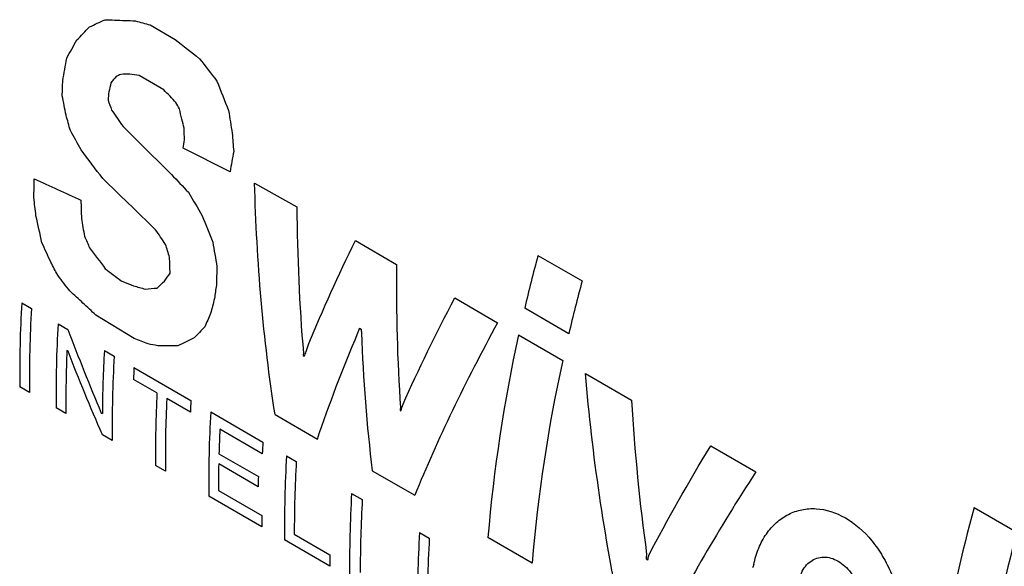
# Model space of a CAD drawing. Header units: inches. Extents: x 1 to 129, y 1 to 99.
# Tile 20 of 27: x 14.122 to 14.901, y 13.51 to 13.942. Entities that reach past the tile are written whole.
import ezdxf

# ---------------------------------------------------------------- set-up
doc = ezdxf.new("R2010")
doc.units = ezdxf.units.IN
doc.header["$LTSCALE"] = 2
doc.header["$MEASUREMENT"] = 0

msp = doc.modelspace()

# ---------------------------------------------------------------- linework, layer by layer
for p, q in [((14.22489, 13.93786), (14.24483, 13.92635)), ((14.23567, 13.88658), (14.21619, 13.89782)), ((14.28825, 13.82176), (14.25111, 13.84038)), ((14.30766, 13.81277), (14.34116, 13.79404)), ((14.38742, 13.76733), (14.42001, 13.74852)), ((14.53197, 13.75555), (14.56691, 13.73538)), ((14.2019, 13.73558), (14.21188, 13.73164)), ((14.46608, 13.72192), (14.50007, 13.7023)), ((14.12328, 13.71812), (14.13095, 13.71369)), ((14.55641, 13.69362), (14.52147, 13.71379)), ((14.21227, 13.68997), (14.182, 13.70838)), ((14.15205, 13.70151), (14.15985, 13.69701)), ((14.39071, 13.6979), (14.39194, 13.69719)), ((14.51669, 13.69271), (14.55162, 13.67254)), ((14.15995, 13.67972), (14.15904, 13.68025)), ((14.18871, 13.68035), (14.1965, 13.67585)), ((14.34605, 13.67631), (14.3469, 13.67582)), ((14.21216, 13.66681), (14.25727, 13.64077)), ((14.23034, 13.64678), (14.21168, 13.65755)), ((14.56955, 13.66219), (14.6061, 13.64109)), ((14.12941, 13.6471), (14.12174, 13.65153)), ((14.25679, 13.63151), (14.23811, 13.64229)), ((14.15831, 13.63042), (14.15051, 13.63493)), ((14.18628, 13.63092), (14.18712, 13.63043)), ((14.2729, 13.63174), (14.31421, 13.6079)), ((14.32384, 13.62967), (14.3574, 13.6103)), ((14.42283, 13.633), (14.42349, 13.63262)), ((14.31373, 13.59864), (14.28018, 13.61801)), ((14.19495, 13.60927), (14.18717, 13.61376)), ((14.66872, 13.60494), (14.7045, 13.58429)), ((14.27944, 13.59866), (14.31064, 13.58065)), ((14.33294, 13.59708), (14.34067, 13.59262)), ((14.23705, 13.58497), (14.22928, 13.58945)), ((14.31045, 13.57261), (14.27925, 13.59062)), ((14.40074, 13.58527), (14.43447, 13.56581)), ((14.31349, 13.54084), (14.27136, 13.56516)), ((14.27906, 13.56965), (14.31343, 13.5498)), ((14.3844, 13.56738), (14.39292, 13.56246)), ((14.87721, 13.55625), (14.91113, 13.53666)), ((14.33907, 13.535), (14.3672, 13.51876)), ((14.43818, 13.53633), (14.44597, 13.53183)), ((14.5273, 13.51221), (14.49236, 13.53238)), ((14.36726, 13.5098), (14.3314, 13.5305)), ((14.61753, 13.51555), (14.61892, 13.51475))]:
    msp.add_line(p, q)
for centre, radius, start, end in [((15.51569, 13.5912), 1.35564, 167.17608, 167.48738), ((15.88895, 13.39203), 1.40482, 165.00336, 166.75971), ((15.92389, 13.37186), 1.40482, 165.00336, 166.75971), ((15.45945, 13.56101), 1.19438, 171.76396, 172.28409), ((15.10292, 13.66213), 0.98124, 176.72906, 180.61882), ((15.1106, 13.6577), 0.98124, 176.72906, 180.61882), ((15.13169, 13.64552), 0.98124, 176.72906, 180.61882), ((15.70294, 13.43074), 1.21483, 167.54672, 175.20045), ((15.12532, 13.64115), 0.96707, 177.68278, 180.63538), ((15.18309, 13.62381), 0.99599, 176.74592, 179.61911), ((15.17614, 13.61987), 0.98124, 176.72906, 180.61882), ((15.51606, 13.52209), 1.18013, 172.39912, 172.49135), ((15.73788, 13.41057), 1.21483, 167.54672, 175.20045), ((15.24197, 13.60861), 1.03145, 176.76568, 177.28067), ((15.20264, 13.60013), 0.97342, 177.25317, 180.62848), ((15.21041, 13.59565), 0.97342, 177.25317, 180.62848), ((15.28708, 13.58257), 1.03145, 176.76568, 177.28067), ((15.59457, 13.47759), 1.182, 172.33464, 172.4452), ((15.25254, 13.57576), 0.98124, 176.72906, 180.61882), ((15.28579, 13.5702), 1.00675, 177.2783, 178.3801), ((15.34402, 13.5497), 1.03145, 176.76568, 177.28067), ((15.31258, 13.5411), 0.98124, 176.72906, 180.61882), ((15.23701, 13.57136), 0.95796, 178.84829, 180.10262), ((15.32826, 13.53635), 0.98919, 176.73881, 180.07808), ((15.29338, 13.5529), 0.98313, 178.38261, 178.85168), ((15.36405, 13.51139), 0.98124, 176.72906, 180.61882), ((15.3805, 13.50619), 0.98919, 176.73881, 180.07808), ((16.09539, 13.22494), 1.26243, 164.78557, 175.08609), ((15.24553, 13.55153), 0.9321, 180.10584, 180.65689), ((15.41782, 13.48034), 0.98124, 176.72906, 180.61882), ((16.12932, 13.20536), 1.26243, 164.78557, 175.08609), ((15.42562, 13.47584), 0.98124, 176.72906, 180.61882), ((15.2993, 13.52048), 0.9321, 180.10584, 180.65689), ((15.78341, 13.3657), 1.17547, 172.49129, 172.67568)]:
    msp.add_arc(centre, radius, start, end)
for points in [[(14.17693, 13.93629), (14.18101, 13.9382), (14.18511, 13.94011), (14.18923, 13.94202)], [(14.18923, 13.94202), (14.19173, 13.94192), (14.19422, 13.94183), (14.19672, 13.94174)], [(14.19672, 13.94174), (14.20225, 13.94153), (14.20778, 13.94132), (14.21332, 13.94111)], [(14.21332, 13.94111), (14.21718, 13.94003), (14.22103, 13.93895), (14.22489, 13.93786)], [(14.16698, 13.92599), (14.17027, 13.92942), (14.17358, 13.93285), (14.17693, 13.93629)], [(14.15888, 13.91159), (14.16154, 13.91639), (14.16424, 13.92118), (14.16698, 13.92599)], [(14.24483, 13.92635), (14.25123, 13.92129), (14.25763, 13.91624), (14.26403, 13.91118)], [(14.15578, 13.89373), (14.15677, 13.89968), (14.15781, 13.90563), (14.15888, 13.91159)], [(14.26403, 13.91118), (14.26862, 13.90526), (14.27322, 13.89935), (14.27783, 13.89344)], [(14.20173, 13.89881), (14.20052, 13.89824), (14.19931, 13.89767), (14.1981, 13.8971)], [(14.2088, 13.89895), (14.20644, 13.8989), (14.20408, 13.89885), (14.20173, 13.89881)], [(14.21619, 13.89782), (14.21373, 13.8982), (14.21126, 13.89857), (14.2088, 13.89895)], [(14.15536, 13.88184), (14.15548, 13.8858), (14.15563, 13.88976), (14.15578, 13.89373)], [(14.1981, 13.8971), (14.19668, 13.89543), (14.19527, 13.89376), (14.19386, 13.89209)], [(14.27783, 13.89344), (14.28088, 13.88567), (14.28396, 13.87791), (14.28707, 13.87015)], [(14.19225, 13.8849), (14.19203, 13.88276), (14.19181, 13.88061), (14.1916, 13.87847)], [(14.24071, 13.88151), (14.23903, 13.8832), (14.23735, 13.88489), (14.23567, 13.88658)], [(14.15842, 13.86653), (14.15738, 13.87163), (14.15636, 13.87673), (14.15536, 13.88184)], [(14.1916, 13.87847), (14.19256, 13.87581), (14.19352, 13.87315), (14.19449, 13.87049)], [(14.24541, 13.87642), (14.24384, 13.87812), (14.24228, 13.87982), (14.24071, 13.88151)], [(14.24811, 13.87159), (14.24721, 13.8732), (14.24631, 13.87481), (14.24541, 13.87642)], [(14.19449, 13.87049), (14.19749, 13.86614), (14.2005, 13.86178), (14.20352, 13.85742)], [(14.2501, 13.86335), (14.24943, 13.8661), (14.24877, 13.86884), (14.24811, 13.87159)], [(14.28707, 13.87015), (14.28801, 13.86416), (14.28897, 13.85817), (14.28996, 13.85219)], [(14.16181, 13.85427), (14.16067, 13.85835), (14.15954, 13.86244), (14.15842, 13.86653)], [(14.25186, 13.85616), (14.25127, 13.85856), (14.25068, 13.86096), (14.2501, 13.86335)], [(14.17026, 13.83904), (14.16743, 13.84411), (14.16462, 13.84919), (14.16181, 13.85427)], [(14.20352, 13.85742), (14.21628, 13.8448), (14.22907, 13.83219), (14.24189, 13.81959)], [(14.25211, 13.84694), (14.25202, 13.85001), (14.25193, 13.85309), (14.25186, 13.85616)], [(14.28996, 13.85219), (14.29032, 13.84742), (14.29069, 13.84265), (14.29109, 13.83788)], [(14.25111, 13.84038), (14.25144, 13.84256), (14.25177, 13.84475), (14.25211, 13.84694)], [(14.18744, 13.81641), (14.18169, 13.82395), (14.17597, 13.83149), (14.17026, 13.83904)], [(14.29109, 13.83788), (14.29011, 13.8325), (14.28916, 13.82712), (14.28825, 13.82176)], [(14.13292, 13.80137), (14.13301, 13.80627), (14.13312, 13.81118), (14.13325, 13.81609)], [(14.13325, 13.81609), (14.14556, 13.81047), (14.15786, 13.80485), (14.17017, 13.79923)], [(14.20773, 13.79675), (14.20095, 13.8033), (14.19419, 13.80986), (14.18744, 13.81641)], [(14.24189, 13.81959), (14.24633, 13.81489), (14.25078, 13.81019), (14.25523, 13.80549)], [(14.32384, 13.62967), (14.31459, 13.68919), (14.30924, 13.75052), (14.30766, 13.81277)], [(14.25523, 13.80549), (14.25889, 13.79931), (14.26257, 13.79314), (14.26627, 13.78697)], [(14.13459, 13.78695), (14.13401, 13.79175), (14.13346, 13.79655), (14.13292, 13.80137)], [(14.17017, 13.79923), (14.17027, 13.79441), (14.1704, 13.7896), (14.17056, 13.78481)], [(14.2293, 13.77592), (14.2221, 13.78286), (14.21491, 13.7898), (14.20773, 13.79675)], [(14.34116, 13.79404), (14.34135, 13.75497), (14.34305, 13.71628), (14.3463, 13.67819)], [(14.13929, 13.7656), (14.13768, 13.7727), (14.13611, 13.77982), (14.13459, 13.78695)], [(14.17056, 13.78481), (14.17135, 13.78012), (14.17215, 13.77543), (14.17298, 13.77076)], [(14.26627, 13.78697), (14.26897, 13.78003), (14.27171, 13.77309), (14.27447, 13.76617)], [(14.23715, 13.76429), (14.23453, 13.76816), (14.23191, 13.77204), (14.2293, 13.77592)], [(14.17298, 13.77076), (14.17433, 13.76765), (14.17569, 13.76455), (14.17705, 13.76145)], [(14.27447, 13.76617), (14.27557, 13.75969), (14.2767, 13.75321), (14.27787, 13.74676)], [(14.35061, 13.6858), (14.36161, 13.71256), (14.37389, 13.73979), (14.38742, 13.76733)], [(14.14636, 13.75014), (14.14399, 13.75529), (14.14163, 13.76044), (14.13929, 13.7656)], [(14.17705, 13.76145), (14.18117, 13.75597), (14.18531, 13.7505), (14.18945, 13.74503)], [(14.24036, 13.75407), (14.23928, 13.75747), (14.23821, 13.76088), (14.23715, 13.76429)], [(14.24074, 13.74166), (14.24059, 13.74579), (14.24047, 13.74993), (14.24036, 13.75407)], [(14.15175, 13.73991), (14.14995, 13.74332), (14.14815, 13.74673), (14.14636, 13.75014)], [(14.18945, 13.74503), (14.1936, 13.74188), (14.19775, 13.73873), (14.2019, 13.73558)], [(14.27787, 13.74676), (14.27768, 13.74186), (14.27752, 13.73698), (14.27738, 13.73211)], [(14.42001, 13.74852), (14.41956, 13.71033), (14.42059, 13.67251), (14.42313, 13.63526)], [(14.16145, 13.72744), (14.15821, 13.73159), (14.15498, 13.73575), (14.15175, 13.73991)], [(14.23047, 13.72978), (14.23242, 13.73155), (14.23437, 13.73333), (14.23634, 13.73511)], [(14.23634, 13.73511), (14.23779, 13.73729), (14.23926, 13.73947), (14.24074, 13.74166)], [(14.17177, 13.71786), (14.16833, 13.72105), (14.16489, 13.72425), (14.16145, 13.72744)], [(14.21188, 13.73164), (14.21494, 13.73071), (14.21801, 13.72977), (14.22107, 13.72884)], [(14.22107, 13.72884), (14.2242, 13.72915), (14.22733, 13.72946), (14.23047, 13.72978)], [(14.27588, 13.72137), (14.27485, 13.71746), (14.27384, 13.71355), (14.27286, 13.70966)], [(14.42515, 13.63783), (14.4374, 13.6654), (14.45105, 13.69349), (14.46608, 13.72192)], [(14.182, 13.70838), (14.17859, 13.71154), (14.17518, 13.7147), (14.17177, 13.71786)], [(14.27286, 13.70966), (14.27128, 13.70614), (14.26973, 13.70263), (14.2682, 13.69913)], [(14.15985, 13.69701), (14.16824, 13.67476), (14.17705, 13.65272), (14.18628, 13.63092)], [(14.2682, 13.69913), (14.26538, 13.69619), (14.26258, 13.69325), (14.25981, 13.69033)], [(14.38942, 13.69423), (14.38985, 13.69545), (14.39028, 13.69668), (14.39071, 13.6979)], [(14.39194, 13.69719), (14.39205, 13.69631), (14.39216, 13.69542), (14.39227, 13.69454)], [(14.50007, 13.7023), (14.47437, 13.65558), (14.45245, 13.60978), (14.43447, 13.56581)], [(14.22328, 13.68557), (14.21961, 13.68704), (14.21594, 13.68851), (14.21227, 13.68997)], [(14.25981, 13.69033), (14.25551, 13.68821), (14.25124, 13.68611), (14.24699, 13.68402)], [(14.3574, 13.6103), (14.36666, 13.63768), (14.37734, 13.66572), (14.38942, 13.69423)], [(14.39227, 13.69454), (14.39364, 13.65757), (14.39646, 13.62108), (14.40074, 13.58527)], [(14.23097, 13.68416), (14.2284, 13.68463), (14.22584, 13.6851), (14.22328, 13.68557)], [(14.24699, 13.68402), (14.24164, 13.68406), (14.2363, 13.68411), (14.23097, 13.68416)], [(14.34856, 13.67945), (14.34924, 13.68156), (14.34992, 13.68368), (14.35061, 13.6858)], [(14.18717, 13.61376), (14.17766, 13.6355), (14.16859, 13.6575), (14.15995, 13.67972)], [(14.3469, 13.67582), (14.34745, 13.67703), (14.348, 13.67823), (14.34856, 13.67945)], [(14.59762, 13.47162), (14.58439, 13.53362), (14.57507, 13.59744), (14.56955, 13.66219)], [(14.42349, 13.63262), (14.42404, 13.63435), (14.42459, 13.63609), (14.42515, 13.63783)], [(14.6061, 13.64109), (14.60849, 13.60003), (14.61244, 13.55936), (14.61802, 13.5193)], [(14.61972, 13.51832), (14.63445, 13.54665), (14.6508, 13.57561), (14.66872, 13.60494)], [(14.7045, 13.58429), (14.67533, 13.53957), (14.64995, 13.49578), (14.62849, 13.4538)], [(14.61892, 13.51475), (14.61918, 13.51594), (14.61945, 13.51713), (14.61972, 13.51832)], [(14.70277, 13.51097), (14.70248, 13.51013), (14.7022, 13.50928), (14.70191, 13.50844)]]:
    msp.add_open_spline(points, degree=3)
for points, knots in [([(14.70277, 13.51097), (14.70329, 13.51325), (14.70435, 13.51777), (14.70663, 13.52407), (14.70941, 13.52993), (14.7138, 13.53707), (14.72047, 13.54468), (14.73006, 13.55118), (14.74079, 13.55495), (14.75603, 13.55595), (14.77587, 13.54977), (14.79362, 13.53426), (14.8051, 13.51782), (14.81211, 13.50382), (14.81736, 13.48875), (14.82057, 13.47317), (14.82195, 13.45756), (14.82115, 13.44777), (14.82074, 13.44286)], [0, 0, 0, 0, 0.031534, 0.062733, 0.093881, 0.125267, 0.187831, 0.250395, 0.312959, 0.375523, 0.500074, 0.624624, 0.687189, 0.749753, 0.812317, 0.874881, 0.937212, 1, 1, 1, 1]), ([(14.73776, 13.49077), (14.73785, 13.49241), (14.73803, 13.49565), (14.73901, 13.5002), (14.74075, 13.50503), (14.74357, 13.50981), (14.74912, 13.51515), (14.75804, 13.51811), (14.76974, 13.5148), (14.78022, 13.50529), (14.78635, 13.49366), (14.78907, 13.48355), (14.7899, 13.47589), (14.78963, 13.46843), (14.78846, 13.46405), (14.78787, 13.46184)], [0, 0, 0, 0, 0.042206, 0.083827, 0.125752, 0.188245, 0.250874, 0.375557, 0.50009, 0.624642, 0.749281, 0.811825, 0.874172, 0.936745, 1, 1, 1, 1])]:
    msp.add_open_spline(points, degree=3, knots=knots)

doc.saveas('drawing.dxf')
